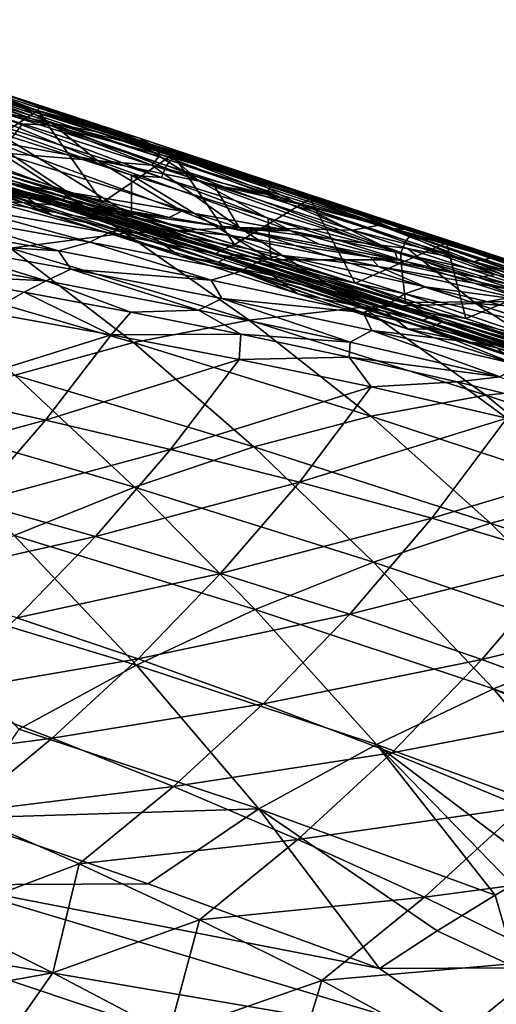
# Model space of a CAD drawing. Header units: metres. Extents: x -106 to 264, y -111 to 81.
# Tile 251 of 256: x 232 to 238, y 23 to 36. Entities that reach past the tile are written whole.
import ezdxf

# ---------------------------------------------------------------- set-up
doc = ezdxf.new("R2010")
doc.units = ezdxf.units.M
doc.layers.add('solid_20422013', color=7, linetype='CONTINUOUS')

msp = doc.modelspace()

# ---------------------------------------------------------------- linework, layer by layer
at = {"layer": 'solid_20422013'}
for points in [[(230.209824, 35.37524, 154.820862), (228.341766, 36.01545, 154.011429), (232.031784, 34.777359, 155.759628)], [(231.19603, 35.084736, 155.458633), (232.031784, 34.777359, 155.759628), (228.341766, 36.01545, 154.011429)], [(232.042984, 34.844948, 158.511047), (231.321503, 35.08593, 156.787338), (229.874985, 35.566689, 157.197952)], [(230.68129, 35.264732, 158.970306), (232.042984, 34.844948, 158.511047), (229.874985, 35.566689, 157.197952)], [(232.031784, 34.777359, 155.759628), (231.041061, 34.129444, 154.887497), (230.209824, 35.37524, 154.820862)], [(231.797012, 34.823292, 154.808838), (230.354645, 35.29364, 154.101135), (230.495438, 35.230339, 154.28241)], [(232.216934, 34.604046, 154.19577), (230.354645, 35.29364, 154.101135), (231.797012, 34.823292, 154.808838)], [(230.905655, 34.894733, 152.664841), (230.354645, 35.29364, 154.101135), (232.216934, 34.604046, 154.19577)], [(230.381714, 35.116657, 154.43837), (233.783096, 34.027744, 156.277695), (230.434784, 35.186485, 154.376816)], [(230.434784, 35.186485, 154.376816), (233.839767, 34.096889, 156.218628), (230.495438, 35.230339, 154.28241)], [(233.783096, 34.027744, 156.277695), (233.839767, 34.096889, 156.218628), (230.434784, 35.186485, 154.376816)], [(231.797012, 34.823292, 154.808838), (230.495438, 35.230339, 154.28241), (233.906769, 34.139427, 156.128006)], [(233.839767, 34.096889, 156.218628), (233.906769, 34.139427, 156.128006), (230.495438, 35.230339, 154.28241)], [(230.511429, 35.192772, 161.149902), (232.035721, 34.77108, 160.568665), (230.68129, 35.264732, 158.970306)], [(232.19072, 34.579437, 162.676453), (230.511429, 35.192772, 161.149902), (230.673706, 34.9599, 163.316986)], [(232.19072, 34.579437, 162.676453), (232.035721, 34.77108, 160.568665), (230.511429, 35.192772, 161.149902)], [(230.525864, 35.304234, 155.116776), (232.772202, 34.573841, 156.316086), (231.19603, 35.084736, 155.458633)], [(231.321503, 35.08593, 156.787338), (232.772202, 34.573841, 156.316086), (230.525864, 35.304234, 155.116776)], [(232.035721, 34.77108, 160.568665), (232.042984, 34.844948, 158.511047), (230.68129, 35.264732, 158.970306)], [(230.31427, 34.954666, 154.467636), (233.715607, 33.86554, 156.305679), (230.381714, 35.116657, 154.43837)], [(233.715607, 33.86554, 156.305679), (233.783096, 34.027744, 156.277695), (230.381714, 35.116657, 154.43837)], [(231.19603, 35.084736, 155.458633), (232.772202, 34.573841, 156.316086), (232.031784, 34.777359, 155.759628)], [(233.401947, 34.402969, 158.038818), (232.772202, 34.573841, 156.316086), (231.321503, 35.08593, 156.787338)], [(232.042984, 34.844948, 158.511047), (233.401947, 34.402969, 158.038818), (231.321503, 35.08593, 156.787338)], [(233.307083, 33.893406, 156.05127), (233.715607, 33.86554, 156.305679), (230.31427, 34.954666, 154.467636)], [(231.464645, 34.479721, 155.035141), (233.307083, 33.893406, 156.05127), (230.31427, 34.954666, 154.467636)], [(231.823685, 34.595013, 163.700623), (230.673706, 34.9599, 163.316986), (231.521545, 34.198551, 168.170044)], [(232.19072, 34.579437, 162.676453), (230.673706, 34.9599, 163.316986), (231.823685, 34.595013, 163.700623)], [(230.905655, 34.894733, 152.664841), (232.833618, 34.101089, 152.649094), (231.377396, 34.366982, 151.233521)], [(230.905655, 34.894733, 152.664841), (232.216934, 34.604046, 154.19577), (232.833618, 34.101089, 152.649094)], [(232.031784, 34.777359, 155.759628), (232.913712, 33.523182, 155.900284), (231.041061, 34.129444, 154.887497)], [(232.859924, 34.482174, 155.358109), (231.797012, 34.823292, 154.808838), (233.906769, 34.139427, 156.128006)], [(232.216934, 34.604046, 154.19577), (231.797012, 34.823292, 154.808838), (232.859924, 34.482174, 155.358109)], [(233.873627, 34.176643, 156.806122), (232.913712, 33.523182, 155.900284), (232.031784, 34.777359, 155.759628)], [(234.749512, 33.939129, 157.499268), (235.526276, 33.676777, 157.907806), (232.031784, 34.777359, 155.759628)], [(233.873627, 34.176643, 156.806122), (232.031784, 34.777359, 155.759628), (235.526276, 33.676777, 157.907806)], [(233.734207, 34.264633, 156.876907), (234.749512, 33.939129, 157.499268), (232.031784, 34.777359, 155.759628)], [(232.772202, 34.573841, 156.316086), (233.734207, 34.264633, 156.876907), (232.031784, 34.777359, 155.759628)], [(232.035721, 34.77108, 160.568665), (233.556046, 34.324005, 159.968582), (232.042984, 34.844948, 158.511047)], [(233.704224, 34.175907, 162.012451), (233.556046, 34.324005, 159.968582), (232.035721, 34.77108, 160.568665)], [(232.19072, 34.579437, 162.676453), (233.704224, 34.175907, 162.012451), (232.035721, 34.77108, 160.568665)], [(233.556046, 34.324005, 159.968582), (233.401947, 34.402969, 158.038818), (232.042984, 34.844948, 158.511047)], [(232.442017, 33.661636, 150.613098), (229.859848, 34.612671, 149.804581), (231.377396, 34.366982, 151.233521)], [(232.442017, 33.661636, 150.613098), (230.825409, 33.903851, 149.292206), (229.859848, 34.612671, 149.804581)], [(233.583069, 34.031673, 164.282913), (231.823685, 34.595013, 163.700623), (231.521545, 34.198551, 168.170044)], [(232.19072, 34.579437, 162.676453), (231.823685, 34.595013, 163.700623), (233.583069, 34.031673, 164.282913)], [(232.19072, 34.579437, 162.676453), (233.583069, 34.031673, 164.282913), (233.704224, 34.175907, 162.012451)], [(232.216934, 34.604046, 154.19577), (232.859924, 34.482174, 155.358109), (233.465927, 34.29192, 155.714508)], [(232.216934, 34.604046, 154.19577), (233.465927, 34.29192, 155.714508), (234.230576, 33.813438, 154.059143)], [(232.216934, 34.604046, 154.19577), (234.230576, 33.813438, 154.059143), (232.833618, 34.101089, 152.649094)], [(232.772202, 34.573841, 156.316086), (234.749512, 33.939129, 157.499268), (233.734207, 34.264633, 156.876907)], [(233.401947, 34.402969, 158.038818), (234.749512, 33.939129, 157.499268), (232.772202, 34.573841, 156.316086)], [(233.996155, 33.406322, 151.900879), (231.377396, 34.366982, 151.233521), (232.833618, 34.101089, 152.649094)], [(233.996155, 33.406322, 151.900879), (232.442017, 33.661636, 150.613098), (231.377396, 34.366982, 151.233521)], [(231.428619, 33.951393, 154.821899), (233.306198, 33.347355, 155.854065), (231.464645, 34.479721, 155.035141)], [(233.306198, 33.347355, 155.854065), (233.307083, 33.893406, 156.05127), (231.464645, 34.479721, 155.035141)], [(233.465927, 34.29192, 155.714508), (232.859924, 34.482174, 155.358109), (233.906769, 34.139427, 156.128006)], [(235.07077, 33.850868, 159.351196), (234.749512, 33.939129, 157.499268), (233.401947, 34.402969, 158.038818)], [(233.556046, 34.324005, 159.968582), (235.07077, 33.850868, 159.351196), (233.401947, 34.402969, 158.038818)], [(233.815826, 34.182877, 155.930389), (233.465927, 34.29192, 155.714508), (233.906769, 34.139427, 156.128006)], [(234.230576, 33.813438, 154.059143), (233.465927, 34.29192, 155.714508), (233.815826, 34.182877, 155.930389)], [(235.211472, 33.748718, 161.328995), (235.07077, 33.850868, 159.351196), (233.556046, 34.324005, 159.968582)], [(233.704224, 34.175907, 162.012451), (235.211472, 33.748718, 161.328995), (233.556046, 34.324005, 159.968582)], [(233.220581, 33.105999, 173.181763), (231.521545, 34.198551, 168.170044), (229.951614, 34.084187, 172.118103)], [(230.042435, 34.204239, 154.974228), (231.854355, 33.610855, 155.913818), (230.411835, 33.940243, 155.106903)], [(231.410172, 33.804768, 155.556061), (231.854355, 33.610855, 155.913818), (230.042435, 34.204239, 154.974228)], [(231.041061, 34.129444, 154.887497), (232.913712, 33.523182, 155.900284), (231.583344, 33.901085, 155.288574)], [(233.583069, 34.031673, 164.282913), (231.521545, 34.198551, 168.170044), (234.775772, 33.181484, 169.226822)], [(233.220581, 33.105999, 173.181763), (234.775772, 33.181484, 169.226822), (231.521545, 34.198551, 168.170044)], [(235.481293, 33.135586, 153.167709), (232.833618, 34.101089, 152.649094), (234.230576, 33.813438, 154.059143)], [(235.481293, 33.135586, 153.167709), (233.996155, 33.406322, 151.900879), (232.833618, 34.101089, 152.649094)], [(233.873627, 34.176643, 156.806122), (234.713623, 32.951817, 156.975021), (232.913712, 33.523182, 155.900284)], [(235.138062, 33.634491, 163.534653), (233.704224, 34.175907, 162.012451), (233.583069, 34.031673, 164.282913)], [(235.138062, 33.634491, 163.534653), (235.211472, 33.748718, 161.328995), (233.704224, 34.175907, 162.012451)], [(234.976257, 33.819847, 156.631683), (233.815826, 34.182877, 155.930389), (233.906769, 34.139427, 156.128006)], [(235.576096, 33.503117, 155.469299), (233.815826, 34.182877, 155.930389), (234.976257, 33.819847, 156.631683)], [(234.230576, 33.813438, 154.059143), (233.815826, 34.182877, 155.930389), (235.576096, 33.503117, 155.469299)], [(233.839767, 34.096889, 156.218628), (237.112747, 33.071968, 158.324615), (233.906769, 34.139427, 156.128006)], [(235.74614, 33.571701, 157.978455), (234.713623, 32.951817, 156.975021), (233.873627, 34.176643, 156.806122)], [(235.74614, 33.571701, 157.978455), (233.873627, 34.176643, 156.806122), (235.526276, 33.676777, 157.907806)], [(234.976257, 33.819847, 156.631683), (233.906769, 34.139427, 156.128006), (237.185898, 33.113026, 158.238144)], [(237.112747, 33.071968, 158.324615), (237.185898, 33.113026, 158.238144), (233.906769, 34.139427, 156.128006)], [(233.220581, 33.105999, 173.181763), (229.951614, 34.084187, 172.118103), (231.659042, 32.900921, 177.106735)], [(234.43103, 33.758213, 164.560257), (233.583069, 34.031673, 164.282913), (234.775772, 33.181484, 169.226822)], [(235.138062, 33.634491, 163.534653), (233.583069, 34.031673, 164.282913), (234.43103, 33.758213, 164.560257)], [(233.715607, 33.86554, 156.305679), (236.982941, 32.841965, 158.40683), (233.783096, 34.027744, 156.277695)], [(233.783096, 34.027744, 156.277695), (237.052124, 33.003773, 158.380783), (233.839767, 34.096889, 156.218628)], [(236.982941, 32.841965, 158.40683), (237.052124, 33.003773, 158.380783), (233.783096, 34.027744, 156.277695)], [(237.052124, 33.003773, 158.380783), (237.112747, 33.071968, 158.324615), (233.839767, 34.096889, 156.218628)], [(230.411835, 33.940243, 155.106903), (232.22142, 33.350555, 156.065079), (231.438004, 33.689835, 155.435028)], [(231.854355, 33.610855, 155.913818), (232.22142, 33.350555, 156.065079), (230.411835, 33.940243, 155.106903)], [(232.370087, 33.549942, 150.259369), (230.825409, 33.903851, 149.292206), (232.442017, 33.661636, 150.613098)], [(232.370087, 33.549942, 150.259369), (231.003021, 33.749016, 149.169067), (230.825409, 33.903851, 149.292206)], [(231.467896, 33.836872, 155.466904), (234.519394, 32.858624, 157.228348), (231.410172, 33.804768, 155.556061)], [(231.634018, 33.79882, 155.132324), (233.306198, 33.347355, 155.854065), (231.428619, 33.951393, 154.821899)], [(231.52562, 33.86898, 155.377731), (234.582718, 32.889496, 157.142609), (231.467896, 33.836872, 155.466904)], [(234.582718, 32.889496, 157.142609), (234.519394, 32.858624, 157.228348), (231.467896, 33.836872, 155.466904)], [(231.583344, 33.901085, 155.288574), (234.646027, 32.920364, 157.05687), (231.52562, 33.86898, 155.377731)], [(234.646027, 32.920364, 157.05687), (234.582718, 32.889496, 157.142609), (231.52562, 33.86898, 155.377731)], [(234.713623, 32.951817, 156.975021), (234.646027, 32.920364, 157.05687), (231.583344, 33.901085, 155.288574)], [(232.913712, 33.523182, 155.900284), (234.713623, 32.951817, 156.975021), (231.583344, 33.901085, 155.288574)], [(233.306198, 33.347355, 155.854065), (235.206558, 32.743317, 157.008438), (233.307083, 33.893406, 156.05127)], [(233.307083, 33.893406, 156.05127), (235.173447, 33.308247, 157.186981), (233.715607, 33.86554, 156.305679)], [(235.206558, 32.743317, 157.008438), (235.173447, 33.308247, 157.186981), (233.307083, 33.893406, 156.05127)], [(235.173447, 33.308247, 157.186981), (236.982941, 32.841965, 158.40683), (233.715607, 33.86554, 156.305679)], [(234.749512, 33.939129, 157.499268), (236.343948, 33.426495, 158.540894), (235.526276, 33.676777, 157.907806)], [(234.749512, 33.939129, 157.499268), (236.576874, 33.351196, 158.70079), (236.343948, 33.426495, 158.540894)], [(235.07077, 33.850868, 159.351196), (236.576874, 33.351196, 158.70079), (234.749512, 33.939129, 157.499268)], [(236.71077, 33.297222, 160.627701), (236.576874, 33.351196, 158.70079), (235.07077, 33.850868, 159.351196)], [(235.211472, 33.748718, 161.328995), (236.71077, 33.297222, 160.627701), (235.07077, 33.850868, 159.351196)], [(232.561829, 33.466892, 150.299561), (230.493042, 33.820755, 148.758484), (231.003021, 33.749016, 149.169067)], [(231.340576, 33.554531, 149.208572), (230.493042, 33.820755, 148.758484), (232.561829, 33.466892, 150.299561)], [(232.561829, 33.466892, 150.299561), (231.003021, 33.749016, 149.169067), (232.370087, 33.549942, 150.259369)], [(231.410172, 33.804768, 155.556061), (234.456085, 32.827755, 157.314087), (231.854355, 33.610855, 155.913818)], [(234.519394, 32.858624, 157.228348), (234.456085, 32.827755, 157.314087), (231.410172, 33.804768, 155.556061)], [(231.536011, 33.744328, 155.283676), (231.438004, 33.689835, 155.435028), (234.491821, 32.71088, 157.197113)], [(231.634018, 33.79882, 155.132324), (231.536011, 33.744328, 155.283676), (234.599304, 32.763279, 157.051575)], [(234.599304, 32.763279, 157.051575), (231.536011, 33.744328, 155.283676), (234.491821, 32.71088, 157.197113)], [(234.706787, 32.815681, 156.906021), (233.306198, 33.347355, 155.854065), (231.634018, 33.79882, 155.132324)], [(234.706787, 32.815681, 156.906021), (231.634018, 33.79882, 155.132324), (234.599304, 32.763279, 157.051575)], [(236.904495, 32.847927, 154.422211), (234.230576, 33.813438, 154.059143), (235.576096, 33.503117, 155.469299)], [(236.904495, 32.847927, 154.422211), (235.481293, 33.135586, 153.167709), (234.230576, 33.813438, 154.059143)], [(236.321991, 33.143543, 165.177307), (234.43103, 33.758213, 164.560257), (234.775772, 33.181484, 169.226822)], [(235.138062, 33.634491, 163.534653), (234.43103, 33.758213, 164.560257), (236.321991, 33.143543, 165.177307)], [(236.302567, 33.405392, 157.475891), (234.976257, 33.819847, 156.631683), (237.185898, 33.113026, 158.238144)], [(236.878174, 33.169147, 156.88533), (234.976257, 33.819847, 156.631683), (236.302567, 33.405392, 157.475891)], [(235.576096, 33.503117, 155.469299), (234.976257, 33.819847, 156.631683), (236.878174, 33.169147, 156.88533)], [(235.138062, 33.634491, 163.534653), (236.689636, 33.213779, 162.744873), (235.211472, 33.748718, 161.328995)], [(236.689636, 33.213779, 162.744873), (236.71077, 33.297222, 160.627701), (235.211472, 33.748718, 161.328995)], [(233.961197, 32.795647, 157.080933), (234.491821, 32.71088, 157.197113), (231.438004, 33.689835, 155.435028)], [(232.22142, 33.350555, 156.065079), (233.961197, 32.795647, 157.080933), (231.438004, 33.689835, 155.435028)], [(231.854355, 33.610855, 155.913818), (233.595444, 33.053722, 156.910629), (232.22142, 33.350555, 156.065079)], [(234.456085, 32.827755, 157.314087), (233.595444, 33.053722, 156.910629), (231.854355, 33.610855, 155.913818)], [(233.821442, 33.31934, 151.413513), (232.370087, 33.549942, 150.259369), (232.442017, 33.661636, 150.613098)], [(233.821442, 33.31934, 151.413513), (232.442017, 33.661636, 150.613098), (233.996155, 33.406322, 151.900879)], [(235.74614, 33.571701, 157.978455), (236.359604, 32.423016, 158.045059), (234.713623, 32.951817, 156.975021)], [(235.138062, 33.634491, 163.534653), (236.321991, 33.143543, 165.177307), (236.689636, 33.213779, 162.744873)], [(235.74614, 33.571701, 157.978455), (235.526276, 33.676777, 157.907806), (238.881516, 32.584385, 160.287827)], [(238.196472, 32.822079, 159.864944), (238.881516, 32.584385, 160.287827), (235.526276, 33.676777, 157.907806)], [(236.576874, 33.351196, 158.70079), (238.196472, 32.822079, 159.864944), (235.526276, 33.676777, 157.907806)], [(236.343948, 33.426495, 158.540894), (236.576874, 33.351196, 158.70079), (235.526276, 33.676777, 157.907806)], [(235.74614, 33.571701, 157.978455), (237.605072, 32.973312, 159.257721), (236.359604, 32.423016, 158.045059)], [(235.74614, 33.571701, 157.978455), (238.881516, 32.584385, 160.287827), (237.605072, 32.973312, 159.257721)], [(232.738342, 32.982075, 150.011398), (230.694473, 33.346424, 148.472061), (230.969223, 33.469437, 148.785736)], [(232.996216, 33.108154, 150.300613), (230.969223, 33.469437, 148.785736), (231.340576, 33.554531, 149.208572)], [(232.738342, 32.982075, 150.011398), (230.969223, 33.469437, 148.785736), (232.996216, 33.108154, 150.300613)], [(233.340271, 33.196911, 150.69281), (231.340576, 33.554531, 149.208572), (232.561829, 33.466892, 150.299561)], [(232.996216, 33.108154, 150.300613), (231.340576, 33.554531, 149.208572), (233.340271, 33.196911, 150.69281)], [(232.561829, 33.466892, 150.299561), (232.370087, 33.549942, 150.259369), (233.821442, 33.31934, 151.413513)], [(232.561829, 33.466892, 150.299561), (233.821442, 33.31934, 151.413513), (234.506165, 33.202408, 151.963425)], [(234.629913, 33.077709, 151.830658), (232.561829, 33.466892, 150.299561), (234.506165, 33.202408, 151.963425)], [(233.340271, 33.196911, 150.69281), (232.561829, 33.466892, 150.299561), (234.629913, 33.077709, 151.830658)], [(238.27298, 32.54187, 155.672958), (235.576096, 33.503117, 155.469299), (236.878174, 33.169147, 156.88533)], [(238.27298, 32.54187, 155.672958), (236.904495, 32.847927, 154.422211), (235.576096, 33.503117, 155.469299)], [(232.311417, 32.864315, 149.638855), (230.240784, 33.231396, 148.061005), (230.694473, 33.346424, 148.472061)], [(232.311417, 32.864315, 149.638855), (230.694473, 33.346424, 148.472061), (232.738342, 32.982075, 150.011398)], [(233.595444, 33.053722, 156.910629), (233.961197, 32.795647, 157.080933), (232.22142, 33.350555, 156.065079)], [(234.706787, 32.815681, 156.906021), (235.206558, 32.743317, 157.008438), (233.306198, 33.347355, 155.854065)], [(234.506165, 33.202408, 151.963425), (233.821442, 33.31934, 151.413513), (233.996155, 33.406322, 151.900879)], [(234.506165, 33.202408, 151.963425), (233.996155, 33.406322, 151.900879), (235.481293, 33.135586, 153.167709)], [(235.173447, 33.308247, 157.186981), (236.980743, 32.742096, 158.391434), (236.982941, 32.841965, 158.40683)], [(235.206558, 32.743317, 157.008438), (236.980743, 32.742096, 158.391434), (235.173447, 33.308247, 157.186981)], [(237.138168, 33.144638, 158.072678), (236.302567, 33.405392, 157.475891), (237.185898, 33.113026, 158.238144)], [(236.878174, 33.169147, 156.88533), (236.302567, 33.405392, 157.475891), (237.138168, 33.144638, 158.072678)], [(236.71077, 33.297222, 160.627701), (238.196472, 32.822079, 159.864944), (236.576874, 33.351196, 158.70079)], [(236.689636, 33.213779, 162.744873), (238.230286, 32.768627, 161.935318), (236.71077, 33.297222, 160.627701)], [(238.230286, 32.768627, 161.935318), (238.196472, 32.822079, 159.864944), (236.71077, 33.297222, 160.627701)], [(230.428421, 32.982574, 148.19783), (230.240784, 33.231396, 148.061005), (232.311417, 32.864315, 149.638855)], [(235.025421, 32.711208, 151.815781), (232.996216, 33.108154, 150.300613), (233.340271, 33.196911, 150.69281)], [(236.464951, 32.095898, 174.219894), (234.775772, 33.181484, 169.226822), (233.220581, 33.105999, 173.181763)], [(235.336136, 32.803001, 152.181961), (233.340271, 33.196911, 150.69281), (234.629913, 33.077709, 151.830658)], [(235.025421, 32.711208, 151.815781), (233.340271, 33.196911, 150.69281), (235.336136, 32.803001, 152.181961)], [(234.829681, 33.145252, 152.224884), (234.506165, 33.202408, 151.963425), (235.481293, 33.135586, 153.167709)], [(235.866867, 32.952957, 153.06987), (234.506165, 33.202408, 151.963425), (234.829681, 33.145252, 152.224884)], [(236.56308, 32.778553, 153.515717), (234.506165, 33.202408, 151.963425), (235.866867, 32.952957, 153.06987)], [(234.629913, 33.077709, 151.830658), (234.506165, 33.202408, 151.963425), (236.56308, 32.778553, 153.515717)], [(237.071213, 32.897846, 165.4254), (234.775772, 33.181484, 169.226822), (238.005707, 32.145351, 170.258789)], [(236.464951, 32.095898, 174.219894), (238.005707, 32.145351, 170.258789), (234.775772, 33.181484, 169.226822)], [(237.071213, 32.897846, 165.4254), (236.321991, 33.143543, 165.177307), (234.775772, 33.181484, 169.226822)], [(237.975433, 32.716751, 164.26889), (236.689636, 33.213779, 162.744873), (236.321991, 33.143543, 165.177307)], [(237.975433, 32.716751, 164.26889), (238.230286, 32.768627, 161.935318), (236.689636, 33.213779, 162.744873)], [(236.878174, 33.169147, 156.88533), (237.138168, 33.144638, 158.072678), (238.148468, 32.809589, 158.315826)], [(239.595932, 32.215431, 156.929855), (236.878174, 33.169147, 156.88533), (238.148468, 32.809589, 158.315826)], [(239.595932, 32.215431, 156.929855), (238.27298, 32.54187, 155.672958), (236.878174, 33.169147, 156.88533)], [(233.220581, 33.105999, 173.181763), (231.659042, 32.900921, 177.106735), (234.913925, 31.919603, 178.161057)], [(234.789169, 32.583069, 151.546722), (232.738342, 32.982075, 150.011398), (232.996216, 33.108154, 150.300613)], [(234.789169, 32.583069, 151.546722), (232.996216, 33.108154, 150.300613), (235.025421, 32.711208, 151.815781)], [(236.464951, 32.095898, 174.219894), (233.220581, 33.105999, 173.181763), (234.913925, 31.919603, 178.161057)], [(233.595444, 33.053722, 156.910629), (235.231018, 32.528419, 157.931473), (233.961197, 32.795647, 157.080933)], [(234.456085, 32.827755, 157.314087), (235.231018, 32.528419, 157.931473), (233.595444, 33.053722, 156.910629)], [(236.678391, 32.649776, 153.380127), (234.629913, 33.077709, 151.830658), (236.56308, 32.778553, 153.515717)], [(235.336136, 32.803001, 152.181961), (234.629913, 33.077709, 151.830658), (236.678391, 32.649776, 153.380127)], [(235.866867, 32.952957, 153.06987), (234.829681, 33.145252, 152.224884), (235.481293, 33.135586, 153.167709)], [(236.934158, 32.739559, 153.94957), (235.481293, 33.135586, 153.167709), (236.904495, 32.847927, 154.422211)], [(236.934158, 32.739559, 153.94957), (235.866867, 32.952957, 153.06987), (235.481293, 33.135586, 153.167709)], [(237.975433, 32.716751, 164.26889), (236.321991, 33.143543, 165.177307), (237.071213, 32.897846, 165.4254)], [(237.052124, 33.003773, 158.380783), (240.166809, 31.997778, 160.717957), (237.112747, 33.071968, 158.324615)], [(237.112747, 33.071968, 158.324615), (240.231674, 32.064785, 160.665176), (237.185898, 33.113026, 158.238144)], [(240.166809, 31.997778, 160.717957), (240.231674, 32.064785, 160.665176), (237.112747, 33.071968, 158.324615)], [(238.13118, 32.831131, 158.809906), (237.138168, 33.144638, 158.072678), (237.185898, 33.113026, 158.238144)], [(238.148468, 32.809589, 158.315826), (237.138168, 33.144638, 158.072678), (238.13118, 32.831131, 158.809906)], [(238.13118, 32.831131, 158.809906), (237.185898, 33.113026, 158.238144), (240.310791, 32.104195, 160.583313)], [(240.231674, 32.064785, 160.665176), (240.310791, 32.104195, 160.583313), (237.185898, 33.113026, 158.238144)], [(231.659042, 32.900921, 177.106735), (230.068436, 32.563675, 181.058243), (233.335876, 31.612329, 182.124298)], [(230.428421, 32.982574, 148.19783), (232.142792, 32.454441, 149.566727), (230.076721, 32.821056, 147.971161)], [(232.4785, 32.615803, 149.764069), (232.142792, 32.454441, 149.566727), (230.428421, 32.982574, 148.19783)], [(232.4785, 32.615803, 149.764069), (230.428421, 32.982574, 148.19783), (232.311417, 32.864315, 149.638855)], [(234.913925, 31.919603, 178.161057), (231.659042, 32.900921, 177.106735), (233.335876, 31.612329, 182.124298)], [(234.396088, 32.464428, 151.204865), (232.311417, 32.864315, 149.638855), (232.738342, 32.982075, 150.011398)], [(234.396088, 32.464428, 151.204865), (232.738342, 32.982075, 150.011398), (234.789169, 32.583069, 151.546722)], [(234.646027, 32.920364, 157.05687), (237.49321, 32.009605, 158.966003), (234.582718, 32.889496, 157.142609)], [(234.713623, 32.951817, 156.975021), (236.359604, 32.423016, 158.045059), (234.646027, 32.920364, 157.05687)], [(236.359604, 32.423016, 158.045059), (237.49321, 32.009605, 158.966003), (234.646027, 32.920364, 157.05687)], [(236.56308, 32.778553, 153.515717), (235.866867, 32.952957, 153.06987), (236.934158, 32.739559, 153.94957)], [(237.605072, 32.973312, 159.257721), (237.867477, 31.939512, 159.106293), (236.359604, 32.423016, 158.045059)], [(236.982941, 32.841965, 158.40683), (240.122696, 31.919256, 160.740234), (237.052124, 33.003773, 158.380783)], [(240.122696, 31.919256, 160.740234), (240.166809, 31.997778, 160.717957), (237.052124, 33.003773, 158.380783)], [(238.892426, 32.296055, 166.029617), (237.071213, 32.897846, 165.4254), (238.005707, 32.145351, 170.258789)], [(237.975433, 32.716751, 164.26889), (237.071213, 32.897846, 165.4254), (238.892426, 32.296055, 166.029617)], [(237.605072, 32.973312, 159.257721), (239.155106, 32.464264, 160.415619), (237.867477, 31.939512, 159.106293)], [(238.881516, 32.584385, 160.287827), (239.155106, 32.464264, 160.415619), (237.605072, 32.973312, 159.257721)], [(230.076721, 32.821056, 147.971161), (232.142792, 32.454441, 149.566727), (230.502869, 32.538765, 148.411697)], [(232.4785, 32.615803, 149.764069), (232.311417, 32.864315, 149.638855), (234.396088, 32.464428, 151.204865)], [(233.961197, 32.795647, 157.080933), (235.576767, 32.276592, 158.107681), (234.491821, 32.71088, 157.197113)], [(235.231018, 32.528419, 157.931473), (235.576767, 32.276592, 158.107681), (233.961197, 32.795647, 157.080933)], [(234.519394, 32.858624, 157.228348), (237.356232, 31.950455, 159.130295), (234.456085, 32.827755, 157.314087)], [(234.456085, 32.827755, 157.314087), (237.28775, 31.920879, 159.212448), (235.231018, 32.528419, 157.931473)], [(237.356232, 31.950455, 159.130295), (237.28775, 31.920879, 159.212448), (234.456085, 32.827755, 157.314087)], [(234.599304, 32.763279, 157.051575), (234.491821, 32.71088, 157.197113), (237.330688, 31.802242, 159.09964)], [(234.582718, 32.889496, 157.142609), (237.424728, 31.98003, 159.048157), (234.519394, 32.858624, 157.228348)], [(237.424728, 31.98003, 159.048157), (237.356232, 31.950455, 159.130295), (234.519394, 32.858624, 157.228348)], [(237.49321, 32.009605, 158.966003), (237.424728, 31.98003, 159.048157), (234.582718, 32.889496, 157.142609)], [(234.706787, 32.815681, 156.906021), (234.599304, 32.763279, 157.051575), (237.446945, 31.852448, 158.96019)], [(237.446945, 31.852448, 158.96019), (234.599304, 32.763279, 157.051575), (237.330688, 31.802242, 159.09964)], [(237.563202, 31.902651, 158.82074), (235.206558, 32.743317, 157.008438), (234.706787, 32.815681, 156.906021)], [(237.563202, 31.902651, 158.82074), (234.706787, 32.815681, 156.906021), (237.446945, 31.852448, 158.96019)], [(237.036072, 32.278034, 153.351639), (235.025421, 32.711208, 151.815781), (235.336136, 32.803001, 152.181961)], [(237.310669, 32.374374, 153.693878), (235.336136, 32.803001, 152.181961), (236.678391, 32.649776, 153.380127)], [(237.036072, 32.278034, 153.351639), (235.336136, 32.803001, 152.181961), (237.310669, 32.374374, 153.693878)], [(236.56308, 32.778553, 153.515717), (236.934158, 32.739559, 153.94957), (238.03418, 32.502335, 154.86937)], [(238.582932, 32.317879, 155.100021), (236.56308, 32.778553, 153.515717), (238.03418, 32.502335, 154.86937)], [(236.678391, 32.649776, 153.380127), (236.56308, 32.778553, 153.515717), (238.582932, 32.317879, 155.100021)], [(238.03418, 32.502335, 154.86937), (236.904495, 32.847927, 154.422211), (238.27298, 32.54187, 155.672958)], [(238.03418, 32.502335, 154.86937), (236.934158, 32.739559, 153.94957), (236.904495, 32.847927, 154.422211)], [(236.980743, 32.742096, 158.391434), (238.764496, 32.172302, 159.688538), (236.982941, 32.841965, 158.40683)], [(238.764496, 32.172302, 159.688538), (240.122696, 31.919256, 160.740234), (236.982941, 32.841965, 158.40683)], [(237.975433, 32.716751, 164.26889), (239.620483, 32.263363, 163.315521), (238.230286, 32.768627, 161.935318)], [(239.252686, 32.470207, 159.654648), (238.13118, 32.831131, 158.809906), (240.310791, 32.104195, 160.583313)], [(238.148468, 32.809589, 158.315826), (238.13118, 32.831131, 158.809906), (239.252686, 32.470207, 159.654648)], [(238.148468, 32.809589, 158.315826), (239.252686, 32.470207, 159.654648), (239.398468, 32.422722, 159.766144)], [(240.887955, 31.865238, 158.206451), (238.148468, 32.809589, 158.315826), (239.398468, 32.422722, 159.766144)], [(240.887955, 31.865238, 158.206451), (239.595932, 32.215431, 156.929855), (238.148468, 32.809589, 158.315826)], [(238.196472, 32.822079, 159.864944), (239.042892, 32.540417, 160.507324), (238.881516, 32.584385, 160.287827)], [(238.196472, 32.822079, 159.864944), (239.755173, 32.299957, 161.065903), (239.042892, 32.540417, 160.507324)], [(238.230286, 32.768627, 161.935318), (239.755173, 32.299957, 161.065903), (238.196472, 32.822079, 159.864944)], [(239.620483, 32.263363, 163.315521), (239.755173, 32.299957, 161.065903), (238.230286, 32.768627, 161.935318)], [(237.079361, 31.795835, 159.141922), (237.330688, 31.802242, 159.09964), (234.491821, 32.71088, 157.197113)], [(235.576767, 32.276592, 158.107681), (237.079361, 31.795835, 159.141922), (234.491821, 32.71088, 157.197113)], [(236.824005, 32.146709, 153.100891), (234.789169, 32.583069, 151.546722), (235.025421, 32.711208, 151.815781)], [(236.824005, 32.146709, 153.100891), (235.025421, 32.711208, 151.815781), (237.036072, 32.278034, 153.351639)], [(235.206558, 32.743317, 157.008438), (237.043335, 32.157627, 158.231796), (236.980743, 32.742096, 158.391434)], [(237.563202, 31.902651, 158.82074), (237.043335, 32.157627, 158.231796), (235.206558, 32.743317, 157.008438)], [(238.694809, 32.185154, 154.965103), (236.678391, 32.649776, 153.380127), (238.582932, 32.317879, 155.100021)], [(237.310669, 32.374374, 153.693878), (236.678391, 32.649776, 153.380127), (238.694809, 32.185154, 154.965103)], [(237.043335, 32.157627, 158.231796), (238.764496, 32.172302, 159.688538), (236.980743, 32.742096, 158.391434)], [(240.163498, 31.968794, 165.251862), (237.975433, 32.716751, 164.26889), (238.892426, 32.296055, 166.029617)], [(240.163498, 31.968794, 165.251862), (239.620483, 32.263363, 163.315521), (237.975433, 32.716751, 164.26889)], [(233.335876, 31.612329, 182.124298), (230.068436, 32.563675, 181.058243), (231.715027, 31.170504, 186.149445)], [(231.342911, 32.025478, 149.317841), (230.502869, 32.538765, 148.411697), (231.845123, 32.299931, 149.451172)], [(232.142792, 32.454441, 149.566727), (231.845123, 32.299931, 149.451172), (230.502869, 32.538765, 148.411697)], [(232.4785, 32.615803, 149.764069), (234.222794, 32.056114, 151.145889), (232.142792, 32.454441, 149.566727)], [(234.538925, 32.215855, 151.320633), (234.222794, 32.056114, 151.145889), (232.4785, 32.615803, 149.764069)], [(234.538925, 32.215855, 151.320633), (232.4785, 32.615803, 149.764069), (234.396088, 32.464428, 151.204865)], [(236.468399, 32.025326, 152.786316), (234.396088, 32.464428, 151.204865), (234.789169, 32.583069, 151.546722)], [(236.468399, 32.025326, 152.786316), (234.789169, 32.583069, 151.546722), (236.824005, 32.146709, 153.100891)], [(235.231018, 32.528419, 157.931473), (236.769012, 32.037384, 158.973053), (235.576767, 32.276592, 158.107681)], [(237.28775, 31.920879, 159.212448), (236.769012, 32.037384, 158.973053), (235.231018, 32.528419, 157.931473)], [(239.072769, 32.262154, 155.757019), (238.03418, 32.502335, 154.86937), (238.27298, 32.54187, 155.672958)], [(238.582932, 32.317879, 155.100021), (238.03418, 32.502335, 154.86937), (239.072769, 32.262154, 155.757019)], [(239.072769, 32.262154, 155.757019), (238.27298, 32.54187, 155.672958), (239.595932, 32.215431, 156.929855)], [(232.142792, 32.454441, 149.566727), (233.296707, 32.028175, 150.560364), (231.845123, 32.299931, 149.451172)], [(232.142792, 32.454441, 149.566727), (234.222794, 32.056114, 151.145889), (233.296707, 32.028175, 150.560364)], [(234.538925, 32.215855, 151.320633), (234.396088, 32.464428, 151.204865), (236.468399, 32.025326, 152.786316)], [(236.359604, 32.423016, 158.045059), (237.867477, 31.939512, 159.106293), (237.49321, 32.009605, 158.966003)], [(239.016083, 31.810104, 154.923431), (237.036072, 32.278034, 153.351639), (237.310669, 32.374374, 153.693878)], [(239.252991, 31.911592, 155.242798), (237.310669, 32.374374, 153.693878), (238.694809, 32.185154, 154.965103)], [(239.016083, 31.810104, 154.923431), (237.310669, 32.374374, 153.693878), (239.252991, 31.911592, 155.242798)], [(239.155106, 32.464264, 160.415619), (239.313171, 31.463196, 160.197113), (237.867477, 31.939512, 159.106293)], [(233.030624, 31.719734, 150.618011), (231.342911, 32.025478, 149.317841), (231.845123, 32.299931, 149.451172)], [(233.030624, 31.719734, 150.618011), (231.845123, 32.299931, 149.451172), (233.296707, 32.028175, 150.560364)], [(236.769012, 32.037384, 158.973053), (237.079361, 31.795835, 159.141922), (235.576767, 32.276592, 158.107681)], [(238.829605, 31.675135, 154.689804), (236.824005, 32.146709, 153.100891), (237.036072, 32.278034, 153.351639)], [(238.829605, 31.675135, 154.689804), (237.036072, 32.278034, 153.351639), (239.016083, 31.810104, 154.923431)], [(239.729477, 32.017426, 166.304581), (238.892426, 32.296055, 166.029617), (238.005707, 32.145351, 170.258789)], [(234.538925, 32.215855, 151.320633), (236.291733, 31.618359, 152.737717), (234.222794, 32.056114, 151.145889)], [(236.586258, 31.777729, 152.893234), (236.291733, 31.618359, 152.737717), (234.538925, 32.215855, 151.320633)], [(236.586258, 31.777729, 152.893234), (234.538925, 32.215855, 151.320633), (236.468399, 32.025326, 152.786316)], [(236.464951, 32.095898, 174.219894), (234.913925, 31.919603, 178.161057), (238.139526, 30.893963, 179.189209)], [(239.681, 31.051573, 175.23317), (238.005707, 32.145351, 170.258789), (236.464951, 32.095898, 174.219894)], [(239.681, 31.051573, 175.23317), (236.464951, 32.095898, 174.219894), (238.139526, 30.893963, 179.189209)], [(238.51329, 31.549908, 154.400497), (236.468399, 32.025326, 152.786316), (236.824005, 32.146709, 153.100891)], [(238.51329, 31.549908, 154.400497), (236.824005, 32.146709, 153.100891), (238.829605, 31.675135, 154.689804)], [(237.043335, 32.157627, 158.231796), (238.777725, 31.594606, 159.492126), (238.764496, 32.172302, 159.688538)], [(237.563202, 31.902651, 158.82074), (238.777725, 31.594606, 159.492126), (237.043335, 32.157627, 158.231796)], [(239.729477, 32.017426, 166.304581), (238.005707, 32.145351, 170.258789), (241.20755, 31.085518, 171.267502)], [(239.681, 31.051573, 175.23317), (241.20755, 31.085518, 171.267502), (238.005707, 32.145351, 170.258789)], [(230.487137, 30.923634, 149.581635), (231.342911, 32.025478, 149.317841), (233.030624, 31.719734, 150.618011)], [(233.030624, 31.719734, 150.618011), (233.296707, 32.028175, 150.560364), (234.799866, 31.728493, 151.709854)], [(234.222794, 32.056114, 151.145889), (234.799866, 31.728493, 151.709854), (233.296707, 32.028175, 150.560364)], [(234.222794, 32.056114, 151.145889), (236.291733, 31.618359, 152.737717), (234.799866, 31.728493, 151.709854)], [(236.586258, 31.777729, 152.893234), (236.468399, 32.025326, 152.786316), (238.51329, 31.549908, 154.400497)], [(236.769012, 32.037384, 158.973053), (238.292923, 31.540262, 160.084152), (237.079361, 31.795835, 159.141922)], [(237.28775, 31.920879, 159.212448), (238.292923, 31.540262, 160.084152), (236.769012, 32.037384, 158.973053)], [(237.356232, 31.950455, 159.130295), (239.81192, 31.139057, 161.001373), (237.28775, 31.920879, 159.212448)], [(237.424728, 31.98003, 159.048157), (239.884949, 31.167358, 160.92276), (237.356232, 31.950455, 159.130295)], [(239.884949, 31.167358, 160.92276), (239.81192, 31.139057, 161.001373), (237.356232, 31.950455, 159.130295)], [(237.49321, 32.009605, 158.966003), (239.957993, 31.195658, 160.844162), (237.424728, 31.98003, 159.048157)], [(239.957993, 31.195658, 160.844162), (239.884949, 31.167358, 160.92276), (237.424728, 31.98003, 159.048157)], [(239.313171, 31.463196, 160.197113), (239.957993, 31.195658, 160.844162), (237.49321, 32.009605, 158.966003)], [(237.867477, 31.939512, 159.106293), (239.313171, 31.463196, 160.197113), (237.49321, 32.009605, 158.966003)], [(234.913925, 31.919603, 178.161057), (233.335876, 31.612329, 182.124298), (236.573792, 30.608143, 183.161011)], [(238.139526, 30.893963, 179.189209), (234.913925, 31.919603, 178.161057), (236.573792, 30.608143, 183.161011)], [(237.28775, 31.920879, 159.212448), (239.738892, 31.110758, 161.079971), (238.292923, 31.540262, 160.084152)], [(239.81192, 31.139057, 161.001373), (239.738892, 31.110758, 161.079971), (237.28775, 31.920879, 159.212448)], [(237.446945, 31.852448, 158.96019), (237.330688, 31.802242, 159.09964), (239.784744, 30.991404, 160.96933)], [(237.563202, 31.902651, 158.82074), (237.446945, 31.852448, 158.96019), (239.908707, 31.039444, 160.835892)], [(239.908707, 31.039444, 160.835892), (237.446945, 31.852448, 158.96019), (239.784744, 30.991404, 160.96933)], [(240.032684, 31.087482, 160.702454), (238.777725, 31.594606, 159.492126), (237.563202, 31.902651, 158.82074)], [(240.032684, 31.087482, 160.702454), (237.563202, 31.902651, 158.82074), (239.908707, 31.039444, 160.835892)], [(232.134583, 30.55615, 150.961151), (230.487137, 30.923634, 149.581635), (233.030624, 31.719734, 150.618011)], [(232.134583, 30.55615, 150.961151), (233.030624, 31.719734, 150.618011), (234.775894, 31.383717, 151.956757)], [(234.775894, 31.383717, 151.956757), (233.030624, 31.719734, 150.618011), (234.799866, 31.728493, 151.709854)], [(234.775894, 31.383717, 151.956757), (234.799866, 31.728493, 151.709854), (236.278, 31.414373, 152.854263)], [(236.291733, 31.618359, 152.737717), (236.278, 31.414373, 152.854263), (234.799866, 31.728493, 151.709854)], [(236.586258, 31.777729, 152.893234), (238.334351, 31.143993, 154.35968), (236.291733, 31.618359, 152.737717)], [(238.60611, 31.303997, 154.498093), (238.334351, 31.143993, 154.35968), (236.586258, 31.777729, 152.893234)], [(238.60611, 31.303997, 154.498093), (236.586258, 31.777729, 152.893234), (238.51329, 31.549908, 154.400497)], [(237.079361, 31.795835, 159.141922), (238.552124, 31.31348, 160.230606), (237.330688, 31.802242, 159.09964)], [(238.292923, 31.540262, 160.084152), (238.552124, 31.31348, 160.230606), (237.079361, 31.795835, 159.141922)], [(238.552124, 31.31348, 160.230606), (239.784744, 30.991404, 160.96933), (237.330688, 31.802242, 159.09964)], [(233.335876, 31.612329, 182.124298), (231.715027, 31.170504, 186.149445), (234.975052, 30.190042, 187.172501)], [(236.573792, 30.608143, 183.161011), (233.335876, 31.612329, 182.124298), (234.975052, 30.190042, 187.172501)], [(236.291733, 31.618359, 152.737717), (238.334351, 31.143993, 154.35968), (236.278, 31.414373, 152.854263)], [(236.575562, 31.00762, 153.357895), (234.775894, 31.383717, 151.956757), (236.278, 31.414373, 152.854263)], [(236.575562, 31.00762, 153.357895), (236.278, 31.414373, 152.854263), (237.747101, 31.077682, 154.019577)], [(238.334351, 31.143993, 154.35968), (237.747101, 31.077682, 154.019577), (236.278, 31.414373, 152.854263)], [(233.838913, 30.155054, 152.37999), (232.134583, 30.55615, 150.961151), (234.775894, 31.383717, 151.956757)], [(233.838913, 30.155054, 152.37999), (234.775894, 31.383717, 151.956757), (236.575562, 31.00762, 153.357895)], [(231.715027, 31.170504, 186.149445), (230.056534, 30.600706, 190.223007), (233.347015, 29.643707, 191.212616)], [(234.975052, 30.190042, 187.172501), (231.715027, 31.170504, 186.149445), (233.347015, 29.643707, 191.212616)], [(238.426331, 30.581638, 154.845215), (236.575562, 31.00762, 153.357895), (237.747101, 31.077682, 154.019577)], [(238.334351, 31.143993, 154.35968), (239.170898, 30.726229, 155.185059), (237.747101, 31.077682, 154.019577)], [(238.426331, 30.581638, 154.845215), (237.747101, 31.077682, 154.019577), (239.170898, 30.726229, 155.185059)], [(239.681, 31.051573, 175.23317), (238.139526, 30.893963, 179.189209), (241.333633, 29.82305, 180.189316)], [(229.563812, 29.858379, 149.85025), (230.487137, 30.923634, 149.581635), (232.134583, 30.55615, 150.961151)], [(235.596939, 29.711699, 153.860428), (233.838913, 30.155054, 152.37999), (236.575562, 31.00762, 153.357895)], [(235.596939, 29.711699, 153.860428), (236.575562, 31.00762, 153.357895), (238.426331, 30.581638, 154.845215)], [(238.139526, 30.893963, 179.189209), (236.573792, 30.608143, 183.161011), (239.780899, 29.550453, 184.165756)], [(241.333633, 29.82305, 180.189316), (238.139526, 30.893963, 179.189209), (239.780899, 29.550453, 184.165756)], [(236.573792, 30.608143, 183.161011), (234.975052, 30.190042, 187.172501), (238.204575, 29.149315, 188.160873)], [(239.780899, 29.550453, 184.165756), (236.573792, 30.608143, 183.161011), (238.204575, 29.149315, 188.160873)], [(231.161743, 29.4331, 151.310303), (229.563812, 29.858379, 149.85025), (232.134583, 30.55615, 150.961151)], [(233.347015, 29.643707, 191.212616), (230.056534, 30.600706, 190.223007), (231.70607, 28.981474, 195.234528)], [(231.161743, 29.4331, 151.310303), (232.134583, 30.55615, 150.961151), (233.838913, 30.155054, 152.37999)], [(237.405457, 29.217434, 155.424774), (235.596939, 29.711699, 153.860428), (238.426331, 30.581638, 154.845215)], [(237.405457, 29.217434, 155.424774), (238.426331, 30.581638, 154.845215), (240.323044, 30.095812, 156.442062)], [(232.815979, 28.971313, 152.810349), (231.161743, 29.4331, 151.310303), (233.838913, 30.155054, 152.37999)], [(232.815979, 28.971313, 152.810349), (233.838913, 30.155054, 152.37999), (235.596939, 29.711699, 153.860428)], [(234.975052, 30.190042, 187.172501), (233.347015, 29.643707, 191.212616), (236.607071, 28.621389, 192.166504)], [(238.204575, 29.149315, 188.160873), (234.975052, 30.190042, 187.172501), (236.607071, 28.621389, 192.166504)], [(239.258682, 28.663431, 157.095001), (237.405457, 29.217434, 155.424774), (240.323044, 30.095812, 156.442062)], [(234.524002, 28.465555, 154.371185), (232.815979, 28.971313, 152.810349), (235.596939, 29.711699, 153.860428)], [(234.524002, 28.465555, 154.371185), (235.596939, 29.711699, 153.860428), (237.405457, 29.217434, 155.424774)], [(233.347015, 29.643707, 191.212616), (231.70607, 28.981474, 195.234528), (234.995453, 27.973885, 196.15657)], [(236.607071, 28.621389, 192.166504), (233.347015, 29.643707, 191.212616), (234.995453, 27.973885, 196.15657)], [(239.780899, 29.550453, 184.165756), (238.204575, 29.149315, 188.160873), (241.400681, 28.046892, 189.116318)], [(230.142746, 28.374891, 151.655838), (231.161743, 29.4331, 151.310303), (232.815979, 28.971313, 152.810349)], [(236.283218, 27.908348, 156.013565), (234.524002, 28.465555, 154.371185), (237.405457, 29.217434, 155.424774)], [(236.283218, 27.908348, 156.013565), (237.405457, 29.217434, 155.424774), (239.258682, 28.663431, 157.095001)], [(238.204575, 29.149315, 188.160873), (236.607071, 28.621389, 192.166504), (239.830032, 27.530647, 193.095459)], [(241.400681, 28.046892, 189.116318), (238.204575, 29.149315, 188.160873), (239.830032, 27.530647, 193.095459)], [(231.70607, 28.981474, 195.234528), (230.069855, 28.215595, 199.190598), (233.377869, 27.213764, 200.104843)], [(231.74379, 27.861204, 153.236221), (230.142746, 28.374891, 151.655838), (232.815979, 28.971313, 152.810349)], [(234.995453, 27.973885, 196.15657), (231.70607, 28.981474, 195.234528), (233.377869, 27.213764, 200.104843)], [(231.74379, 27.861204, 153.236221), (232.815979, 28.971313, 152.810349), (234.524002, 28.465555, 154.371185)], [(236.607071, 28.621389, 192.166504), (234.995453, 27.973885, 196.15657), (238.244888, 26.89221, 197.063049)], [(238.087555, 27.292013, 157.758087), (236.283218, 27.908348, 156.013565), (239.258682, 28.663431, 157.095001)], [(239.830032, 27.530647, 193.095459), (236.607071, 28.621389, 192.166504), (238.244888, 26.89221, 197.063049)], [(238.087555, 27.292013, 157.758087), (239.258682, 28.663431, 157.095001), (241.147812, 28.040632, 158.8927)], [(233.398621, 27.3015, 154.876724), (231.74379, 27.861204, 153.236221), (234.524002, 28.465555, 154.371185)], [(233.398621, 27.3015, 154.876724), (234.524002, 28.465555, 154.371185), (236.283218, 27.908348, 156.013565)], [(233.377869, 27.213764, 200.104843), (230.069855, 28.215595, 199.190598), (231.769577, 26.343702, 203.991211)], [(234.995453, 27.973885, 196.15657), (233.377869, 27.213764, 200.104843), (236.647049, 26.133762, 201.009201)], [(238.244888, 26.89221, 197.063049), (234.995453, 27.973885, 196.15657), (236.647049, 26.133762, 201.009201)], [(239.926605, 26.608616, 159.625122), (238.087555, 27.292013, 157.758087), (241.147812, 28.040632, 158.8927)], [(230.627716, 26.825047, 153.651917), (231.74379, 27.861204, 153.236221), (233.398621, 27.3015, 154.876724)], [(235.105499, 26.689215, 156.596664), (233.398621, 27.3015, 154.876724), (236.283218, 27.908348, 156.013565)], [(235.105499, 26.689215, 156.596664), (236.283218, 27.908348, 156.013565), (238.087555, 27.292013, 157.758087)], [(239.830032, 27.530647, 193.095459), (238.244888, 26.89221, 197.063049), (241.442337, 25.728542, 197.989624)], [(232.226852, 26.219669, 155.370178), (230.627716, 26.825047, 153.651917), (233.398621, 27.3015, 154.876724)], [(232.226852, 26.219669, 155.370178), (233.398621, 27.3015, 154.876724), (235.105499, 26.689215, 156.596664)], [(236.857925, 26.017548, 158.415329), (235.105499, 26.689215, 156.596664), (238.087555, 27.292013, 157.758087)], [(236.857925, 26.017548, 158.415329), (238.087555, 27.292013, 157.758087), (239.926605, 26.608616, 159.625122)], [(233.377869, 27.213764, 200.104843), (231.769577, 26.343702, 203.991211), (235.043762, 25.254496, 204.927521)], [(236.647049, 26.133762, 201.009201), (233.377869, 27.213764, 200.104843), (235.043762, 25.254496, 204.927521)], [(238.244888, 26.89221, 197.063049), (236.647049, 26.133762, 201.009201), (239.851181, 24.962217, 201.966461)], [(238.244888, 26.89221, 197.063049), (239.851181, 24.962217, 201.966461), (241.165436, 25.603161, 198.687271)], [(241.442337, 25.728542, 197.989624), (238.244888, 26.89221, 197.063049), (241.165436, 25.603161, 198.687271)], [(229.461227, 25.852123, 154.054153), (230.627716, 26.825047, 153.651917), (232.226852, 26.219669, 155.370178)], [(233.87883, 25.559973, 157.166), (232.226852, 26.219669, 155.370178), (235.105499, 26.689215, 156.596664)], [(233.87883, 25.559973, 157.166), (235.105499, 26.689215, 156.596664), (236.857925, 26.017548, 158.415329)], [(238.643509, 25.279413, 160.351898), (236.857925, 26.017548, 158.415329), (239.926605, 26.608616, 159.625122)], [(235.043762, 25.254496, 204.927521), (231.769577, 26.343702, 203.991211), (230.947632, 25.1276, 207.996231)], [(231.001129, 25.207687, 155.847382), (229.461227, 25.852123, 154.054153), (232.226852, 26.219669, 155.370178)], [(231.001129, 25.207687, 155.847382), (232.226852, 26.219669, 155.370178), (233.87883, 25.559973, 157.166)], [(236.647049, 26.133762, 201.009201), (235.043762, 25.254496, 204.927521), (238.269531, 24.079882, 205.8806)], [(236.647049, 26.133762, 201.009201), (238.269531, 24.079882, 205.8806), (238.509384, 24.221575, 205.288956)], [(238.885483, 24.438147, 204.359665), (236.647049, 26.133762, 201.009201), (238.509384, 24.221575, 205.288956)], [(238.885483, 24.438147, 204.359665), (239.851181, 24.962217, 201.966461), (236.647049, 26.133762, 201.009201)], [(235.57663, 24.839766, 159.057419), (233.87883, 25.559973, 157.166), (236.857925, 26.017548, 158.415329)], [(235.57663, 24.839766, 159.057419), (236.857925, 26.017548, 158.415329), (238.643509, 25.279413, 160.351898)], [(232.594803, 24.506994, 157.716309), (231.001129, 25.207687, 155.847382), (233.87883, 25.559973, 157.166)], [(232.594803, 24.506994, 157.716309), (233.87883, 25.559973, 157.166), (235.57663, 24.839766, 159.057419)], [(235.043762, 25.254496, 204.927521), (230.947632, 25.1276, 207.996231), (233.53511, 24.235052, 208.801361)], [(235.043762, 25.254496, 204.927521), (233.53511, 24.235052, 208.801361), (236.688553, 23.077385, 209.757889)], [(237.477005, 23.592035, 207.829559), (235.043762, 25.254496, 204.927521), (236.688553, 23.077385, 209.757889)], [(237.477005, 23.592035, 207.829559), (238.269531, 24.079882, 205.8806), (235.043762, 25.254496, 204.927521)], [(237.305435, 24.052544, 161.062592), (235.57663, 24.839766, 159.057419), (238.643509, 25.279413, 160.351898)], [(237.305435, 24.052544, 161.062592), (238.643509, 25.279413, 160.351898), (240.449539, 24.46771, 162.425583)], [(230.688034, 23.789633, 157.535278), (231.001129, 25.207687, 155.847382), (232.594803, 24.506994, 157.716309)], [(230.810181, 24.219446, 210.494034), (233.53511, 24.235052, 208.801361), (230.947632, 25.1276, 207.996231)], [(234.23465, 23.744312, 159.677887), (232.594803, 24.506994, 157.716309), (235.57663, 24.839766, 159.057419)], [(234.23465, 23.744312, 159.677887), (235.57663, 24.839766, 159.057419), (237.305435, 24.052544, 161.062592)], [(232.235077, 23.021605, 159.508072), (230.688034, 23.789633, 157.535278), (232.594803, 24.506994, 157.716309)], [(232.235077, 23.021605, 159.508072), (232.594803, 24.506994, 157.716309), (234.23465, 23.744312, 159.677887)], [(239.049988, 23.191778, 163.199646), (237.305435, 24.052544, 161.062592), (240.449539, 24.46771, 162.425583)], [(238.262299, 21.986845, 211.452927), (230.810181, 24.219446, 210.494034), (230.402405, 23.328539, 212.970184)], [(230.810181, 24.219446, 210.494034), (236.688553, 23.077385, 209.757889), (233.53511, 24.235052, 208.801361)], [(238.262299, 21.986845, 211.452927), (236.688553, 23.077385, 209.757889), (230.810181, 24.219446, 210.494034)], [(238.555145, 23.088476, 208.39119), (238.509384, 24.221575, 205.288956), (238.269531, 24.079882, 205.8806)], [(235.903214, 22.913553, 161.749252), (234.23465, 23.744312, 159.677887), (237.305435, 24.052544, 161.062592)], [(235.903214, 22.913553, 161.749252), (237.305435, 24.052544, 161.062592), (239.049988, 23.191778, 163.199646)], [(238.555145, 23.088476, 208.39119), (238.269531, 24.079882, 205.8806), (237.477005, 23.592035, 207.829559)], [(229.830612, 22.58655, 158.741989), (230.688034, 23.789633, 157.535278), (232.235077, 23.021605, 159.508072)], [(233.815857, 22.188009, 161.578705), (232.235077, 23.021605, 159.508072), (234.23465, 23.744312, 159.677887)], [(233.815857, 22.188009, 161.578705), (234.23465, 23.744312, 159.677887), (235.903214, 22.913553, 161.749252)], [(238.555145, 23.088476, 208.39119), (237.477005, 23.592035, 207.829559), (236.688553, 23.077385, 209.757889)], [(237.695343, 20.897619, 214.480194), (230.402405, 23.328539, 212.970184), (229.770294, 22.452848, 215.404053)], [(237.695343, 20.897619, 214.480194), (238.262299, 21.986845, 211.452927), (230.402405, 23.328539, 212.970184)], [(237.582382, 22.008606, 163.947601), (235.903214, 22.913553, 161.749252), (239.049988, 23.191778, 163.199646)], [(237.582382, 22.008606, 163.947601), (239.049988, 23.191778, 163.199646), (240.794983, 22.250942, 165.48674)], [(231.343033, 21.754519, 160.832001), (229.830612, 22.58655, 158.741989), (232.235077, 23.021605, 159.508072)], [(231.343033, 21.754519, 160.832001), (232.235077, 23.021605, 159.508072), (233.815857, 22.188009, 161.578705)], [(238.262299, 21.986845, 211.452927), (238.555145, 23.088476, 208.39119), (236.688553, 23.077385, 209.757889)], [(245.817963, 19.976078, 210.661499), (238.555145, 23.088476, 208.39119), (238.262299, 21.986845, 211.452927)], [(235.409988, 21.283285, 163.76297), (233.815857, 22.188009, 161.578705), (235.903214, 22.913553, 161.749252)], [(235.409988, 21.283285, 163.76297), (235.903214, 22.913553, 161.749252), (237.582382, 22.008606, 163.947601)]]:
    msp.add_3dface(points, dxfattribs=at)

doc.saveas('drawing.dxf')
